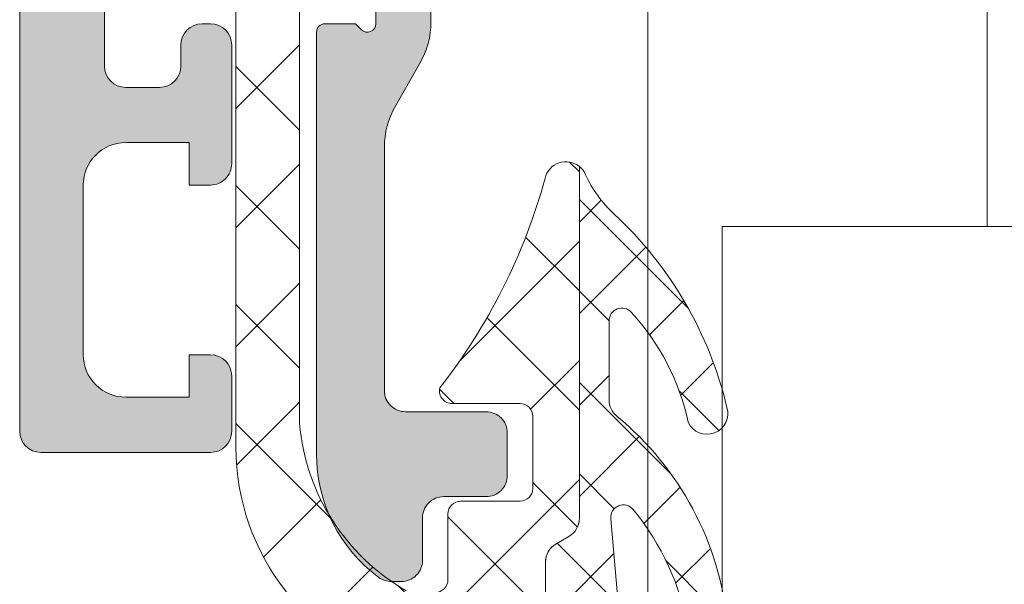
# Model space of a CAD drawing. Header units: millimetres. Extents: x 213386 to 506888, y 183055 to 450952.
# Tile 23 of 256: x 373049 to 373072, y 287711 to 287724. Entities that reach past the tile are written whole.
import ezdxf

# ---------------------------------------------------------------- set-up
doc = ezdxf.new("R2010")
doc.units = ezdxf.units.MM
doc.layers.add('FASÁDA DETAILNÍ', color=255, linetype='Continuous', lineweight=0)

msp = doc.modelspace()

# ---------------------------------------------------------------- hatches: boundary and pattern name
at = {"layer": 'FASÁDA DETAILNÍ'}
h = msp.add_hatch(color=256, dxfattribs=at)
edge = h.paths.add_edge_path()
edge.add_arc((373049.3202230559, 287714.206440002), 0.5000674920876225, 180.0077324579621, 269.9922675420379)
edge.add_line((373049.3201555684, 287713.7063725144), (373053.3201555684, 287713.7063725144))
edge.add_arc((373053.3200880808, 287714.206440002), 0.5000674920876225, 270.007732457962, 359.992267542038)
edge.add_line((373053.8201555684, 287714.2063725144), (373053.8201555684, 287715.5064213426))
edge.add_arc((373053.3201186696, 287715.5063844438), 0.5000369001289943, 0.004227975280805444, 89.9957720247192)
edge.add_line((373053.3201555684, 287716.0064213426), (373052.8201555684, 287716.0064213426))
edge.add_line((373052.8201555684, 287716.0064213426), (373052.8201555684, 287715.0064213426))
edge.add_line((373052.8201555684, 287715.0064213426), (373051.3201555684, 287715.0064213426))
edge.add_arc((373051.3201185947, 287716.0063843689), 0.9999630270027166, 179.9978814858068, 270.0021185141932, ccw=False)
edge.add_line((373050.3201555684, 287716.0064213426), (373050.3201555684, 287720.0064213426))
edge.add_arc((373051.3202324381, 287720.0063444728), 1.000076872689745, 90.0044039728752, 179.9955960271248, ccw=False)
edge.add_line((373051.3201555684, 287721.0064213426), (373052.8201555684, 287721.0064213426))
edge.add_line((373052.8201555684, 287721.0064213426), (373052.8201555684, 287720.0064213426))
edge.add_line((373052.8201555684, 287720.0064213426), (373053.3201555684, 287720.0064213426))
edge.add_arc((373053.3202130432, 287720.5063638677), 0.4999425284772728, 269.9934131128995, 360.0065868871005)
edge.add_line((373053.8201555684, 287720.5064213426), (373053.8201555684, 287723.3064091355))
edge.add_arc((373053.3201555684, 287723.3064091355), 0.5, 0, 90)
edge.add_line((373053.3201555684, 287723.8064091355), (373053.1201555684, 287723.8064091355))
edge.add_arc((373053.1201555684, 287723.3064091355), 0.5, 90, 180)
edge.add_line((373052.6201555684, 287723.3064091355), (373052.6201555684, 287722.8064091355))
edge.add_arc((373052.1201204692, 287722.8064442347), 0.5000351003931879, 270.00402178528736, 359.99597821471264, ccw=False)
edge.add_line((373052.1201555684, 287722.3064091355), (373051.3201525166, 287722.3064091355))
edge.add_arc((373051.32016908, 287722.806425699), 0.5000165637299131, 180.0018979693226, 269.9981020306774, ccw=False)
edge.add_line((373050.8201525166, 287722.8064091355), (373050.8201525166, 287754.106403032))
edge.add_line((373050.8201525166, 287754.106403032), (373051.2525491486, 287760.1448606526))
edge.add_arc((373052.2517688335, 287760.1064045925), 0.9999594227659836, 90, 177.7959971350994, ccw=False)
edge.add_line((373052.2517688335, 287761.1063640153), (373058.9202210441, 287761.1063640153))
edge.add_arc((373058.9202210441, 287760.6063640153), 0.5, 0, 90, ccw=False)
edge.add_line((373059.4202210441, 287760.6063640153), (373059.4202210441, 287759.7063640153))
edge.add_arc((373059.9202210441, 287759.7063640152), 0.5, 179.9999999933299, 270)
edge.add_line((373059.9202210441, 287759.2063640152), (373061.32022257, 287759.2063640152))
edge.add_arc((373061.587743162, 287759.1275275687), 0.2788950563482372, 88.83541063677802, 163.5801235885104, ccw=False)
edge.add_line((373061.5934115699, 287759.4063650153), (373062.0470055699, 287759.4063650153))
edge.add_arc((373062.0526662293, 287759.1274969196), 0.2789255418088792, 16.424594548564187, 91.16287005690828, ccw=False)
edge.add_line((373062.3202095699, 287759.2063640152), (373064.20022057, 287759.2063640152))
edge.add_arc((373064.20022057, 287759.5063640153), 0.3000000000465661, 270, 360)
edge.add_line((373064.50022057, 287759.5063640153), (373064.50022057, 287760.4863383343))
edge.add_arc((373064.20022057, 287760.4863383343), 0.2999999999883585, 1.111684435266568e-08, 90)
edge.add_line((373064.20022057, 287760.7863383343), (373061.44022257, 287760.7863383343))
edge.add_arc((373061.44022257, 287760.9063383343), 0.1199999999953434, 180, 270, ccw=False)
edge.add_line((373061.32022257, 287760.9063383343), (373061.32022257, 287765.2063640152))
edge.add_arc((373061.82022257, 287765.2063640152), 0.5, 90, 180, ccw=False)
edge.add_line((373061.82022257, 287765.7063640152), (373062.5202225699, 287765.7063640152))
edge.add_line((373062.5202225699, 287765.7063640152), (373064.913042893, 287764.3248685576))
edge.add_arc((373064.9821027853, 287764.4444837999), 0.1381197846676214, 240.0000000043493, 360)
edge.add_line((373065.12022257, 287764.4444837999), (373065.12022257, 287768.2063640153))
edge.add_arc((373067.12022257, 287768.2063640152), 2, 90, 179.9999999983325, ccw=False)
edge.add_line((373067.12022257, 287770.2063640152), (373067.6882179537, 287770.2063640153))
edge.add_arc((373067.6882179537, 287770.7063640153), 0.5, 270, 304.4790717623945)
edge.add_arc((373065.1407446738, 287774.4158626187), 4.999999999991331, 304.4790717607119, 354.6507719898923)
edge.add_arc((373069.9820959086, 287773.9682442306), 0.1381197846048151, 352.2975625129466, 479.9999999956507)
edge.add_line((373069.9130360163, 287774.0878594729), (373067.5202156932, 287772.7063640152))
edge.add_line((373067.5202156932, 287772.7063640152), (373066.8202156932, 287772.7063640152))
edge.add_arc((373066.8202156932, 287773.2063640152), 0.5, 180, 270, ccw=False)
edge.add_line((373066.3202156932, 287773.2063640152), (373066.3202156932, 287777.5063896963))
edge.add_arc((373066.4402156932, 287777.5063896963), 0.1199999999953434, 90, 180, ccw=False)
edge.add_line((373066.4402156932, 287777.6263896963), (373069.2002136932, 287777.6263896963))
edge.add_arc((373069.2002136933, 287777.9263896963), 0.2999999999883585, 269.9999999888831, 359.9999999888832)
edge.add_line((373069.5002136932, 287777.9263896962), (373069.5002136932, 287778.9063640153))
edge.add_arc((373069.2002136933, 287778.9063640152), 0.2999999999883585, 1.111684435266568e-08, 90.00000001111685)
edge.add_line((373069.2002136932, 287779.2063640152), (373067.3202026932, 287779.2063640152))
edge.add_arc((373067.0526593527, 287779.2852311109), 0.2789255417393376, 268.8371299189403, 343.57540543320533, ccw=False)
edge.add_line((373067.0469986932, 287779.0063630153), (373066.5934046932, 287779.0063630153))
edge.add_arc((373066.5877362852, 287779.2852004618), 0.2788950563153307, 196.4198764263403, 271.16458937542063, ccw=False)
edge.add_line((373066.3202156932, 287779.2063640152), (373063.3201572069, 287779.2063640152))
edge.add_line((373063.3201572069, 287779.2063640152), (373062.6200543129, 287778.5062916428))
edge.add_line((373062.6200543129, 287778.5062916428), (373062.6200543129, 287777.9062855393))
edge.add_line((373062.6200543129, 287777.9062855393), (373064.2200604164, 287777.9062855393))
edge.add_arc((373064.2200509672, 287777.4062760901), 0.5000094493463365, 0.0010827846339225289, 89.99891721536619, ccw=False)
edge.add_line((373064.7200604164, 287777.4062855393), (373064.7200604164, 287777.0108574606))
edge.add_arc((373064.2200604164, 287777.0108574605), 0.5000000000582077, -14.999999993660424, 6.670120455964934e-09, ccw=False)
edge.add_line((373064.7030233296, 287776.881447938), (373064.3188145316, 287775.4475611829))
edge.add_arc((373063.3528887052, 287775.706380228), 1.00000000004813, 270, 345.0000000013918, ccw=False)
edge.add_line((373063.3528887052, 287774.706380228), (373057.6200665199, 287774.706380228))
edge.add_line((373057.6200665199, 287774.706380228), (373057.6200665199, 287777.9062855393))
edge.add_line((373057.6200665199, 287777.9062855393), (373058.4200543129, 287777.9062855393))
edge.add_line((373058.4200543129, 287777.9062855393), (373058.4200543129, 287778.5062916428))
edge.add_line((373058.4200543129, 287778.5062916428), (373057.2076214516, 287779.2062733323))
edge.add_line((373057.2076214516, 287779.2062733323), (373056.1200665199, 287779.2062733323))
edge.add_line((373056.1200665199, 287779.2062733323), (373056.1200665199, 287764.2063640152))
edge.add_arc((373055.6200665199, 287764.2063640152), 0.5, -90, 0, ccw=False)
edge.add_line((373055.6200665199, 287763.7063640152), (373049.8201555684, 287763.7063640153))
edge.add_arc((373049.8201555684, 287762.7063640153), 1, 90, 180)
edge.add_line((373048.8201555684, 287762.7063640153), (373048.8201555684, 287714.2063725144))
edge = h.paths.add_edge_path(flags=16)
edge.add_line((373058.4200543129, 287773.106380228), (373062.8200543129, 287773.106380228))
edge.add_arc((373062.8200543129, 287772.606380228), 0.5, 0, 90, ccw=False)
edge.add_line((373063.3200543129, 287772.606380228), (373063.3200543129, 287768.206380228))
edge.add_arc((373062.8200543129, 287768.206380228), 0.5, -90, 0, ccw=False)
edge.add_line((373062.8200543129, 287767.706380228), (373058.4200543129, 287767.706380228))
edge.add_arc((373058.4200543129, 287768.206380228), 0.5, 180, 270, ccw=False)
edge.add_line((373057.9200543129, 287768.206380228), (373057.9200543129, 287772.606380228))
edge.add_arc((373058.4200543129, 287772.606380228), 0.5, 90, 180, ccw=False)
h = msp.add_hatch(dxfattribs=at)
h.set_pattern_fill('ANSI37', color=256, scale=0.625, angle=-1.272221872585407e-14, style=0)
h.set_pattern_definition([(44.99999999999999, (373055.8201555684, 287723.7063726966), (-1.403165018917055, 1.403165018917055), []), (135, (373055.8201555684, 287723.7063726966), (-1.403165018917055, -1.403165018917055), [])])
edge = h.paths.add_edge_path()
edge.add_ellipse((373060.4407174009, 287714.819457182), major_axis=(-5.03946705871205, 0), ratio=1, start_angle=4.964461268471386, end_angle=60.20821553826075)
edge.add_ellipse((373058.0859171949, 287710.7063727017), major_axis=(-0.3000000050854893, 0), ratio=1, start_angle=60.20782701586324, end_angle=89.99930738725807)
edge.add_line((373058.0859135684, 287710.4063726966), (373058.6201975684, 287710.4063696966))
edge.add_ellipse((373058.6201988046, 287710.7063694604), major_axis=(-0.2999997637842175, 0), ratio=1, start_angle=89.99976390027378, end_angle=180.0000451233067)
edge.add_line((373058.9201985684, 287710.7063696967), (373058.9201985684, 287712.2563666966))
edge.add_ellipse((373059.2202092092, 287712.2563590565), major_axis=(-0.3000106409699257, 0), ratio=1, start_angle=270.00432393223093, end_angle=359.99854088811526, ccw=False)
edge.add_line((373059.2201865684, 287712.5563696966), (373060.6201685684, 287712.5563806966))
edge.add_ellipse((373060.6201657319, 287712.8563705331), major_axis=(-0.2999898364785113, 0), ratio=1, start_angle=90.00054174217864, end_angle=179.999649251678)
edge.add_line((373060.9201555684, 287712.8563686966), (373060.9201555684, 287714.5563806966))
edge.add_ellipse((373060.6201454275, 287714.5563735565), major_axis=(-0.3000101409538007, 0), ratio=1, start_angle=180.001363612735, end_angle=269.995580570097)
edge.add_line((373060.6201685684, 287714.8563836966), (373059.0563375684, 287714.8563726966))
edge.add_ellipse((373059.0234805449, 287715.1575317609), major_axis=(-0.3029461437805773, 0), ratio=1, start_angle=-13.483577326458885, end_angle=96.2264509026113, ccw=False)
edge.add_ellipse((373047.707516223, 287723.8624548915), major_axis=(-14.0007663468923, 0), ratio=1, start_angle=141.9243799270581, end_angle=164.6982677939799)
edge.add_ellipse((373061.6997539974, 287720.0557413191), major_axis=(-0.5004721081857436, 0), ratio=1, start_angle=230.1933656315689, end_angle=347.08239147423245, ccw=False)
edge.add_line((373062.0201555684, 287720.4402086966), (373062.0201555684, 287712.1569296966))
edge.add_ellipse((373061.5201558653, 287712.1569302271), major_axis=(-0.4999997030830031, 0), ratio=1, start_angle=119.99998035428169, end_angle=179.9999392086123, ccw=False)
edge.add_line((373061.7701555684, 287711.7239176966), (373061.4701555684, 287711.5507116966))
edge.add_ellipse((373061.7201552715, 287711.1176991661), major_axis=(-0.4999997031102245, 0), ratio=1, start_angle=299.9999803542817, end_angle=359.9999392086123)
edge.add_line((373061.2201555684, 287711.1176996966), (373061.2201555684, 287709.4883516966))
edge.add_ellipse((373062.2201549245, 287709.4883509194), major_axis=(-0.999999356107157, 0), ratio=1, start_angle=-4.452966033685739e-05, end_angle=59.94966113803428)
edge.add_ellipse((373058.0638281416, 287702.3039702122), major_axis=(-7.300023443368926, 0), ratio=1, start_angle=191.2855536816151, end_angle=239.9496454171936, ccw=False)
edge.add_ellipse((373065.1201651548, 287704.1192023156), major_axis=(-0.3999905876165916, 0), ratio=1, start_angle=20.501829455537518, end_angle=104.85297522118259, ccw=False)
edge.add_ellipse((373058.7710670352, 287701.7451353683), major_axis=(-6.378448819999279, 0), ratio=1, start_angle=200.5018745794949, end_angle=255.5474022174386)
edge.add_line((373060.3629935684, 287707.9217346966), (373058.9522865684, 287708.2853216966))
edge.add_line((373058.9522865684, 287708.2853216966), (373058.0895855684, 287708.4954346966))
edge.add_ellipse((373059.4201505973, 287713.8320574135), major_axis=(-5.499995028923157, 0), ratio=1, start_angle=-3.4201912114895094e-05, end_angle=76.00004503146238, ccw=False)
edge.add_line((373053.9201555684, 287713.8320606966), (373053.9201555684, 287726.2500886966))
edge.add_line((373053.9201555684, 287726.2500886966), (373054.2077745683, 287727.6131456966))
edge.add_ellipse((373053.7185482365, 287727.7163783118), major_axis=(-0.4999993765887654, 0), ratio=1, start_angle=168.0846992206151, end_angle=229.7162483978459)
edge.add_line((373054.0418345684, 287728.0978036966), (373052.1852265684, 287729.6714146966))
edge.add_ellipse((373052.6701560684, 287730.2435536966), major_axis=(-0.749999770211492, 0), ratio=1, start_angle=-130.283706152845, end_angle=49.71629384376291, ccw=False)
edge.add_line((373053.1550855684, 287730.8156926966), (373055.4667295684, 287728.8564066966))
edge.add_ellipse((373054.8201574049, 287728.0935550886), major_axis=(-0.9999990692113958, 0), ratio=1, start_angle=168.0847521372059, end_angle=229.7163013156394, ccw=False)
edge.add_line((373055.7986105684, 287727.8870906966), (373055.4201555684, 287726.0935536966))
edge.add_line((373055.4201555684, 287726.0935536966), (373055.4201555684, 287714.3833526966))
h = msp.add_hatch(color=256, dxfattribs=at)
edge = h.paths.add_edge_path()
edge.add_line((373058.2201555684, 287728.2063726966), (373058.5201555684, 287727.8331676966))
edge.add_line((373058.5201555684, 287727.8331676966), (373058.5201555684, 287723.8599626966))
edge.add_ellipse((373056.520148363, 287723.859964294), major_axis=(-2.000007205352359, 0), ratio=1, start_angle=150.0000663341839, end_angle=179.9999542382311, ccw=False)
edge.add_line((373058.2522065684, 287722.8599626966), (373057.6881045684, 287721.8829106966))
edge.add_ellipse((373059.4201627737, 287720.8829090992), major_axis=(-2.000007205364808, 0), ratio=1, start_angle=330.0000663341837, end_angle=359.9999542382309)
edge.add_line((373057.4201555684, 287720.8829106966), (373057.4201555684, 287715.1630766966))
edge.add_ellipse((373057.9201551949, 287715.1630763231), major_axis=(-0.4999996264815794, 0), ratio=1, start_angle=-4.280210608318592e-05, end_angle=90.00004280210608)
edge.add_line((373057.9201555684, 287714.6630766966), (373059.8201555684, 287714.6630766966))
edge.add_ellipse((373059.8204135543, 287714.1633346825), major_axis=(-0.499742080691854, 0), ratio=1, start_angle=179.9704217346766, end_angle=270.0295782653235, ccw=False)
edge.add_line((373060.3201555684, 287714.1630766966), (373060.3201555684, 287713.1630766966))
edge.add_ellipse((373059.8204135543, 287713.1628187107), major_axis=(-0.499742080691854, 0), ratio=1, start_angle=89.9704217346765, end_angle=180.0295782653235, ccw=False)
edge.add_line((373059.8201555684, 287712.6630766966), (373058.8201555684, 287712.6630766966))
edge.add_ellipse((373058.819895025, 287712.16333724), major_axis=(-0.4997395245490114, 0), ratio=1, start_angle=-90.02987163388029, end_angle=0.02987163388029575)
edge.add_line((373058.3201555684, 287712.1630766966), (373058.3201555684, 287711.1630766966))
edge.add_ellipse((373057.8204074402, 287711.1628228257), major_axis=(-0.4997481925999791, 0), ratio=1, start_angle=89.97112306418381, end_angle=180.0291061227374, ccw=False)
edge.add_line((373057.8201555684, 287710.6630746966), (373057.5871245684, 287710.6630746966))
edge.add_ellipse((373057.5871240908, 287711.1630739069), major_axis=(-0.4999992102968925, 0), ratio=1, start_angle=53.75068699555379, end_angle=90.00005472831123, ccw=False)
edge.add_ellipse((373059.420161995, 287713.6630772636), major_axis=(-3.600006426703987, 0), ratio=1, start_angle=4.08543301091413e-05, end_angle=53.75061391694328, ccw=False)
edge.add_line((373055.8201555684, 287713.6630746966), (373055.8201555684, 287723.6063726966))
edge.add_ellipse((373056.020155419, 287723.606372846), major_axis=(-0.1999998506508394, 0), ratio=1, start_angle=-90.00004278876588, end_angle=4.2805441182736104e-05, ccw=False)
edge.add_line((373056.0201555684, 287723.8063726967), (373056.7373765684, 287723.8063726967))
edge.add_line((373056.7373765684, 287723.8063726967), (373056.8782755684, 287723.6654116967))
edge.add_ellipse((373057.0201555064, 287723.806373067), major_axis=(-0.2000000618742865, 0), ratio=1, start_angle=44.81392438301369, end_angle=179.9998939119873)
edge.add_line((373057.2201555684, 287723.8063726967), (373057.2201555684, 287725.7059416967))
edge.add_line((373057.2201555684, 287725.7059416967), (373057.5344735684, 287729.7845896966))
edge.add_ellipse((373058.0283182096, 287729.7063721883), major_axis=(-0.5000005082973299, 0), ratio=1, start_angle=270.0000734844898, end_angle=350.9999772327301, ccw=False)
edge.add_line((373058.0283175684, 287730.2063726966), (373058.2201555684, 287730.2063726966))
edge.add_ellipse((373058.2201559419, 287729.7063730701), major_axis=(-0.4999996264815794, 0), ratio=1, start_angle=179.9999571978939, end_angle=270.0000428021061, ccw=False)
edge.add_line((373058.7201555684, 287729.7063726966), (373058.7201555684, 287729.6063726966))
edge.add_ellipse((373058.5201557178, 287729.6063725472), major_axis=(-0.1999998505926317, 0), ratio=1, start_angle=89.99995719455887, end_angle=180.0000427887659, ccw=False)
edge.add_line((373058.5201555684, 287729.4063726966), (373058.2201555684, 287729.4063726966))
edge.add_line((373058.2201555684, 287729.4063726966), (373058.2201555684, 287728.2063726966))
h = msp.add_hatch(dxfattribs=at)
h.set_pattern_fill('ANSI37', color=256, scale=0.48, angle=-1.272221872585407e-14, style=0)
h.set_pattern_definition([(44.99999999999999, (373055.8201555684, 287723.7063726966), (-1.077630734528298, 1.077630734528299), []), (135, (373055.8201555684, 287723.7063726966), (-1.077630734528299, -1.077630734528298), [])])
edge = h.paths.add_edge_path()
edge.add_arc((373063.2211548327, 287714.9452592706), 0.4999992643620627, 180.0000657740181, 230.5926628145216, ccw=False)
edge.add_line((373062.7211555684, 287714.9452586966), (373062.7211555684, 287716.8073556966))
edge.add_arc((373063.0211557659, 287716.8073553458), 0.3000001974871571, 42.64215696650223, 179.9999329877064, ccw=False)
edge.add_arc((373059.1473608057, 287713.2399406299), 5.56618811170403, 12.191032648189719, 42.64226110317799, ccw=False)
edge.add_arc((373065.0314370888, 287714.6232345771), 0.4897187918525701, 205.1172428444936, 377.0139722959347)
edge.add_arc((373056.6916792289, 287712.6773432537), 9.0524208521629, 13.34343871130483, 47.20667886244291)
edge.add_arc((373064.879559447, 287721.5215199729), 2.999999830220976, 204.7549030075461, 227.206713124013, ccw=False)
edge.add_arc((373061.7007533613, 287720.0557378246), 0.5004751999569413, 24.75517575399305, 50.19356581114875)
edge.add_line((373062.0211555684, 287720.4402086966), (373062.0211555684, 287712.1569296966))
edge.add_arc((373061.5211558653, 287712.1569302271), 0.4999997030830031, 299.9999803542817, 359.99993920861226, ccw=False)
edge.add_line((373061.7711555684, 287711.7239176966), (373061.4711555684, 287711.5507116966))
edge.add_arc((373061.7211552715, 287711.1176991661), 0.4999997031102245, 119.9999803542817, 179.9999392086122)
edge.add_line((373061.2211555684, 287711.1176996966), (373061.2211555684, 287709.4883516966))
edge.add_arc((373062.2211549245, 287709.4883509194), 0.9999993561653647, 179.9999554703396, 239.9496611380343)
edge.add_arc((373058.0648281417, 287702.3039702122), 7.300023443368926, 11.285553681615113, 59.94964541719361, ccw=False)
edge.add_arc((373065.1211652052, 287704.1192027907), 0.3999910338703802, 284.8529508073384, 375.0012766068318)
edge.add_arc((373054.6016611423, 287701.9924823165), 11.13157184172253, 11.55765778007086, 40.58696127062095)
edge.add_line((373063.0551925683, 287709.2346986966), (373062.9974915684, 287709.4269156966))
edge.add_line((373062.9974915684, 287709.4269156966), (373062.7596535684, 287712.1441226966))
edge.add_arc((373063.0585108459, 287712.1702816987), 0.2999999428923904, 39.030951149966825, 185.0023550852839, ccw=False)
edge.add_arc((373058.3782847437, 287708.3761096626), 6.324969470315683, 10.479970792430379, 39.03103330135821, ccw=False)
edge.add_arc((373065.056120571, 287709.6049869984), 0.4650353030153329, 189.7079737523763, 367.5281371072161)
edge.add_arc((373058.2997882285, 287708.955488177), 7.252239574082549, 5.621671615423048, 50.59248911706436)

# ---------------------------------------------------------------- linework, layer by layer
for p, q in [((373063.6382437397, 284292.1544280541), (373063.6382437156, 307967.1544280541)), ((373071.6382437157, 307967.1544280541), (373071.6382437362, 287719.0318729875)), ((373063.6382437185, 286777.6545368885), (373063.6382473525, 288917.1544282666)), ((373071.6382473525, 288917.1544282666), (373071.6382453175, 287719.0318729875))]:
    msp.add_line(p, q, dxfattribs=at)
for points in [[(373048.8201555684, 287762.7063640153), (373048.8201555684, 287714.2063725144, 0.4141345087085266), (373049.3201555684, 287713.7063725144), (373053.3201555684, 287713.7063725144, 0.4141345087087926), (373053.8201555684, 287714.2063725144), (373053.8201555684, 287715.5064213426, 0.4141703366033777), (373053.3201555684, 287716.0064213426), (373052.8201555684, 287716.0064213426), (373052.8201555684, 287715.0064213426), (373051.3201555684, 287715.0064213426, -0.4142352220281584), (373050.3201555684, 287716.0064213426), (373050.3201555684, 287720.0064213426, -0.4141685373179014), (373051.3201555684, 287721.0064213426), (373052.8201555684, 287721.0064213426), (373052.8201555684, 287720.0064213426), (373053.3201555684, 287720.0064213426, 0.4142809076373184), (373053.8201555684, 287720.5064213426), (373053.8201555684, 287723.3064091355, 0.4142135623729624), (373053.3201555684, 287723.8064091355), (373053.1201555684, 287723.8064091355, 0.414213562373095), (373052.6201555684, 287723.3064091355), (373052.6201555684, 287722.8064091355, -0.4141724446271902), (373052.1201555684, 287722.3064091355), (373051.3201525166, 287722.3064091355, -0.4141941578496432), (373050.8201525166, 287722.8064091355), (373050.8201525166, 287754.106403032)], [(373065.5171475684, 287709.6659126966, 0.19878), (373062.9037405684, 287714.5589336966), (373062.9037405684, 287714.5589336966, -0.224409), (373062.7211555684, 287714.9452586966), (373062.7211555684, 287716.8073556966), (373062.7211555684, 287716.8073556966, -0.683163), (373063.2418355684, 287717.0105806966, -0.133656), (373064.5880255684, 287714.4153626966, 0.931673), (373065.4997225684, 287714.7665286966, 0.148841), (373062.8414935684, 287719.3200916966, -0.0982791), (373062.1552375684, 287720.2653076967, 0.111454), (373062.0211555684, 287720.4402086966), (373062.0211555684, 287712.1569296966), (373062.0211555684, 287712.1569296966, -0.267949), (373061.7711555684, 287711.7239176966), (373061.4711555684, 287711.5507116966), (373061.4711555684, 287711.5507116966, 0.267949), (373061.2211555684, 287711.1176996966), (373061.2211555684, 287709.4883516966)], [(373062.9974915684, 287709.4269156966), (373062.7596535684, 287712.1441226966), (373062.7596535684, 287712.1441226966, -0.739768), (373063.2915525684, 287712.3592036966, -0.125226), (373064.5977445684, 287709.5265696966, 0.981156)]]:
    msp.add_lwpolyline(points, format="xyb", dxfattribs=at)
at = {"layer": 'FASÁDA DETAILNÍ', "extrusion": (0, 0, -1)}
for points in [[(-373058.0895855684, 287708.4954346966, 0.344328), (-373053.9201555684, 287713.8320606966), (-373053.9201555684, 287726.2500886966), (-373054.2077745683, 287727.6131456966), (-373054.2077745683, 287727.6131456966, -0.275594), (-373054.0418345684, 287728.0978036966), (-373052.1852265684, 287729.6714146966), (-373052.1852265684, 287729.6714146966, 1), (-373053.1550855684, 287730.8156926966), (-373055.4667295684, 287728.8564066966), (-373055.4667295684, 287728.8564066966, 0.275594), (-373055.7986105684, 287727.8870906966), (-373055.4201555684, 287726.0935536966), (-373055.4201555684, 287714.3833526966), (-373055.4201555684, 287714.3833526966, -0.245826), (-373057.9368605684, 287710.4460226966, -0.130727)], [(-373058.5201555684, 287727.8331676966), (-373058.5201555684, 287723.8599626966), (-373058.5201555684, 287723.8599626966, 0.131652), (-373058.2522065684, 287722.8599626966), (-373057.6881045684, 287721.8829106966), (-373057.6881045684, 287721.8829106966, -0.131652), (-373057.4201555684, 287720.8829106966), (-373057.4201555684, 287715.1630766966), (-373057.4201555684, 287715.1630766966, -0.414214), (-373057.9201555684, 287714.6630766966), (-373059.8201555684, 287714.6630766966), (-373059.8201555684, 287714.6630766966, 0.414516), (-373060.3201555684, 287714.1630766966), (-373060.3201555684, 287713.1630766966), (-373060.3201555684, 287713.1630766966, 0.414516), (-373059.8201555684, 287712.6630766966), (-373058.8201555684, 287712.6630766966), (-373058.8201555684, 287712.6630766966, -0.414519), (-373058.3201555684, 287712.1630766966), (-373058.3201555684, 287711.1630766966), (-373058.3201555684, 287711.1630766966, 0.41451), (-373057.8201555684, 287710.6630746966), (-373057.5871245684, 287710.6630746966), (-373057.5871245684, 287710.6630746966, 0.1595), (-373057.2914745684, 287710.7598486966, 0.238928), (-373055.8201555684, 287713.6630746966), (-373055.8201555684, 287723.6063726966), (-373055.8201555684, 287723.6063726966, 0.414214), (-373056.0201555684, 287723.8063726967), (-373056.7373765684, 287723.8063726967), (-373056.8782755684, 287723.6654116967), (-373056.8782755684, 287723.6654116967, -0.669353), (-373057.2201555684, 287723.8063726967), (-373057.2201555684, 287725.7059416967)], [(-373058.6201975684, 287710.4063696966, -0.414215), (-373058.9201985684, 287710.7063696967), (-373058.9201985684, 287712.2563666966), (-373058.9201985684, 287712.2563666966, 0.414184), (-373059.2201865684, 287712.5563696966), (-373060.6201685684, 287712.5563806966), (-373060.6201685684, 287712.5563806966, -0.414209), (-373060.9201555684, 287712.8563686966), (-373060.9201555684, 287714.5563806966), (-373060.9201555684, 287714.5563806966, -0.414184), (-373060.6201685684, 287714.8563836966), (-373059.0563375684, 287714.8563726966), (-373059.0563375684, 287714.8563726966, 0.51896), (-373058.7288845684, 287715.2281686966, -0.0996982), (-373061.2119475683, 287720.1676216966, 0.559391), (-373062.0201555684, 287720.4402086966), (-373062.0201555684, 287712.1569296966), (-373062.0201555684, 287712.1569296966, 0.267949), (-373061.7701555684, 287711.7239176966), (-373061.4701555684, 287711.5507116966), (-373061.4701555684, 287711.5507116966, -0.267949), (-373061.2201555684, 287711.1176996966), (-373061.2201555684, 287709.4883516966)]]:
    msp.add_lwpolyline(points, format="xyb", dxfattribs=at)
at = {"layer": 'FASÁDA DETAILNÍ'}
msp.add_lwpolyline([(373065.3842437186, 287331.3410961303), (373065.3842437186, 287719.0318729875), (373109.3842437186, 287719.0318729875), (373109.3842437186, 287331.3410961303), (373109.3842437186, 287250.3702173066), (373065.3842437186, 287250.3702173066)], close=True, dxfattribs=at)

doc.saveas('drawing.dxf')
